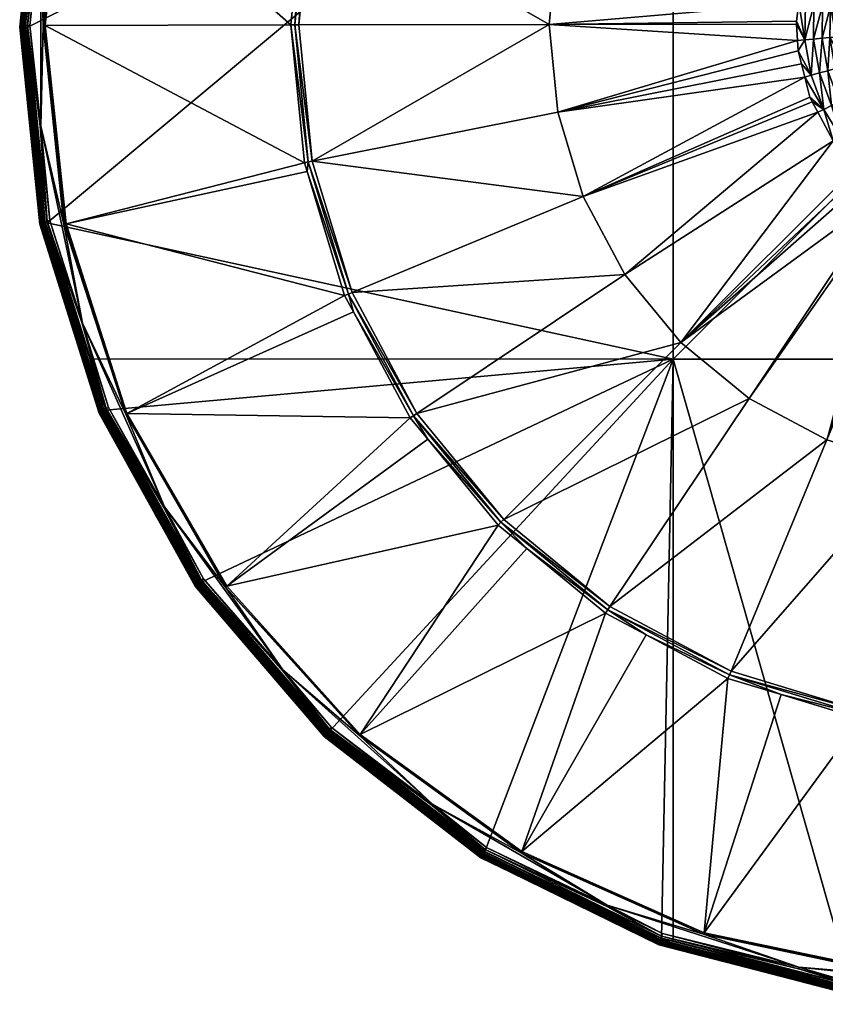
# Model space of a CAD drawing. Extents: x -0.171 to 0.171, y -0.614 to -0.003.
# Tile 1 of 256: x -0.125 to -0.022, y -0.614 to -0.488. Entities that reach past the tile are written whole.
import ezdxf

# ---------------------------------------------------------------- set-up
doc = ezdxf.new("R2010")
doc.units = 0
doc.layers.add('mesh', color=7, linetype='CONTINUOUS')

msp = doc.modelspace()

# ---------------------------------------------------------------- meshes
at = {"layer": 'mesh'}
mesh = msp.add_polyface(dxfattribs=at)
corners = [(-0.02055, -0.47261, 0.58814), (-0.01965, -0.4731, 0.5882), (-0.02146, -0.47414, 0.58817), (-0.01823, -0.47028, 0.5881), (-0.01691, -0.47014, 0.58815), (-0.01748, -0.46951, 0.58809), (-0.01605, -0.46808, 0.58806), (-0.01878, -0.47378, 0.58845), (-0.01542, -0.47174, 0.58893), (-0.01792, -0.47445, 0.58898), (-0.01617, -0.47094, 0.5884), (-0.01437, -0.46707, 0.58805), (-0.032, -0.44068, 0.58693), (-0.01368, -0.46665, 0.58804), (-0.0407, -0.44783, 0.58705), (-0.04784, -0.45653, 0.5872), (-0.02291, -0.47658, 0.58821), (-0.05315, -0.46646, 0.58738), (-0.02481, -0.481, 0.58829), (-0.05642, -0.47723, 0.58757), (-0.0744, -0.43881, 0.58572), (-0.08266, -0.45426, 0.58599), (-0.08775, -0.47102, 0.58628), (-0.08313, -0.45406, 0.58595), (-0.08249, -0.45179, 0.58585), (-0.07483, -0.43853, 0.58568), (-0.0836, -0.45387, 0.58588), (-0.08825, -0.47093, 0.58625), (-0.0884, -0.4697, 0.58616), (-0.08874, -0.47083, 0.58618), (-0.11916, -0.46325, 0.58042), (-0.04169, -0.44703, 0.56423), (-0.12158, -0.46383, 0.56681), (-0.12412, -0.4888, 0.56724), (-0.11631, -0.44702, 0.56651), (-0.04169, -0.53118, 0.56571), (0.04227, -0.44702, 0.56424), (-0.11451, -0.4397, 0.56654), (-0.12205, -0.46373, 0.56696), (-0.1143, -0.43979, 0.56643), (-0.11405, -0.43967, 0.57951), (-0.12156, -0.46361, 0.57993), (-0.11432, -0.43956, 0.57933), (-0.11926, -0.46323, 0.58038), (-0.11943, -0.4632, 0.58026), (-0.11155, -0.43894, 0.57983), (-0.11139, -0.43901, 0.57996)]
mesh.append_faces([[corners[k] for k in face] for face in [(0, 1, 2, 2), (3, 1, 0, 0), (3, 4, 1, 1), (5, 4, 3, 3), (5, 6, 4, 4), (7, 8, 9, 9), (10, 8, 7, 7), (1, 10, 7, 7), (4, 10, 1, 1), (11, 12, 13, 13), (12, 5, 14, 14), (12, 6, 5, 5), (11, 6, 12, 12), (14, 0, 15, 15), (14, 3, 0, 0), (5, 3, 14, 14), (15, 16, 17, 17), (15, 2, 16, 16), (0, 2, 15, 15), (18, 19, 17, 17), (17, 20, 15, 15), (17, 21, 20, 20), (19, 21, 17, 17), (19, 22, 21, 21), (23, 24, 25, 25), (23, 26, 24, 24), (27, 26, 23, 23), (28, 27, 29, 29), (28, 26, 27, 27), (23, 22, 27, 27), (23, 21, 22, 22), (25, 21, 23, 23), (25, 20, 21, 21), (28, 29, 30, 30), (31, 32, 33, 33), (34, 32, 31, 31), (35, 36, 31, 31), (37, 38, 39, 39), (40, 41, 42, 42), (43, 44, 45, 45), (28, 30, 46, 46), (46, 26, 28, 28), (46, 24, 26, 26)]])
mesh = msp.add_polyface(dxfattribs=at)
corners = [(-0.12183, -0.46378, 0.56685), (-0.12158, -0.46383, 0.56681), (-0.11631, -0.44702, 0.56651), (-0.12437, -0.4888, 0.56729), (-0.12205, -0.46373, 0.56696), (-0.1246, -0.48879, 0.56739), (-0.12225, -0.46369, 0.56712), (-0.1248, -0.48879, 0.56756), (-0.12239, -0.46366, 0.56732), (-0.12495, -0.48879, 0.56776), (-0.12249, -0.46363, 0.56756), (-0.12504, -0.48878, 0.568), (-0.12031, -0.45659, 0.56769), (-0.12252, -0.46362, 0.56781), (-0.1143, -0.43979, 0.56643), (-0.11451, -0.4397, 0.56654), (-0.11469, -0.43962, 0.5667), (-0.11483, -0.43955, 0.5669), (-0.11492, -0.43951, 0.56714), (-0.12022, -0.45643, 0.57845), (-0.11494, -0.4395, 0.56739), (-0.12242, -0.46345, 0.57857), (-0.12498, -0.48859, 0.57901), (-0.12156, -0.46361, 0.57993), (-0.12124, -0.46367, 0.58003), (-0.12247, -0.4757, 0.58024), (-0.12209, -0.46351, 0.57951), (-0.11454, -0.43946, 0.57909), (-0.12185, -0.46355, 0.57975), (-0.12227, -0.46347, 0.57923), (-0.11471, -0.4394, 0.57881), (-0.12238, -0.46346, 0.57891), (-0.11482, -0.43936, 0.57849), (-0.12439, -0.48857, 0.58019), (-0.12464, -0.48858, 0.57995), (-0.12482, -0.48858, 0.57967), (-0.12494, -0.48859, 0.57935), (-0.11432, -0.43956, 0.57933), (-0.1241, -0.48857, 0.58036), (-0.11712, -0.45054, 0.5798), (-0.11405, -0.43967, 0.57951), (-0.12238, -0.47571, 0.58039), (-0.11704, -0.45057, 0.57995), (-0.11139, -0.43901, 0.57996), (-0.11916, -0.46325, 0.58042), (-0.11926, -0.46323, 0.58038), (-0.12192, -0.48856, 0.58083), (-0.11943, -0.4632, 0.58026), (-0.11155, -0.43894, 0.57983)]
mesh.append_faces([[corners[k] for k in face] for face in [(0, 1, 2, 2), (0, 3, 1, 1), (4, 5, 0, 0), (6, 7, 4, 4), (8, 9, 6, 6), (10, 11, 8, 8), (12, 13, 10, 10), (14, 0, 2, 2), (14, 4, 0, 0), (15, 6, 4, 4), (16, 6, 15, 15), (16, 8, 6, 6), (17, 8, 16, 16), (17, 10, 8, 8), (18, 10, 17, 17), (18, 12, 10, 10), (19, 12, 20, 20), (21, 12, 19, 19), (21, 13, 12, 12), (22, 13, 21, 21), (23, 24, 25, 25), (26, 27, 28, 28), (29, 30, 26, 26), (31, 32, 29, 29), (31, 19, 32, 32), (21, 19, 31, 31), (33, 26, 28, 28), (34, 29, 26, 26), (35, 31, 29, 29), (36, 21, 31, 31), (23, 28, 37, 37), (23, 38, 28, 28), (25, 38, 23, 23), (39, 23, 40, 40), (39, 24, 23, 23), (41, 24, 42, 42), (41, 25, 24, 24), (24, 39, 42, 42), (43, 44, 45, 45), (46, 47, 45, 45), (42, 47, 41, 41), (42, 48, 47, 47)]])
mesh = msp.add_polyface(dxfattribs=at)
corners = [(-0.02245, -0.49927, 0.58866), (-0.02423, -0.49769, 0.58858), (-0.02488, -0.49514, 0.58854), (-0.02408, -0.49491, 0.58858), (-0.02573, -0.49179, 0.58848), (-0.02486, -0.49038, 0.5885), (-0.02531, -0.49344, 0.58851), (-0.02582, -0.49046, 0.58845), (-0.02564, -0.48571, 0.58837), (-0.02595, -0.48801, 0.58841), (-0.0248, -0.48579, 0.58842), (-0.02376, -0.49029, 0.58874), (-0.0237, -0.4859, 0.58866), (-0.05641, -0.49964, 0.58796), (-0.05314, -0.51041, 0.58815), (-0.09048, -0.48846, 0.58649), (-0.08997, -0.48846, 0.58655), (-0.08825, -0.50599, 0.58686), (-0.08874, -0.50609, 0.58679), (-0.08947, -0.48846, 0.58659), (-0.08775, -0.50589, 0.58689), (-0.12182, -0.48856, 0.58086), (-0.04169, -0.44703, 0.56423), (-0.12412, -0.4888, 0.56724), (-0.12158, -0.51376, 0.56768), (-0.12437, -0.4888, 0.56729), (-0.12183, -0.51381, 0.56772), (-0.1246, -0.48879, 0.56739), (-0.12205, -0.51386, 0.56783), (-0.1248, -0.48879, 0.56756), (-0.12225, -0.51389, 0.56799), (-0.12495, -0.48879, 0.56776), (-0.12239, -0.51392, 0.5682), (-0.12504, -0.48878, 0.568), (-0.12249, -0.51393, 0.56844), (-0.12507, -0.48878, 0.56825), (-0.12252, -0.51394, 0.56869), (-0.12242, -0.51373, 0.57945), (-0.12498, -0.48859, 0.57901), (-0.12494, -0.48859, 0.57935), (-0.12238, -0.51372, 0.57978), (-0.12482, -0.48858, 0.57967), (-0.12227, -0.51369, 0.5801), (-0.12464, -0.48858, 0.57995), (-0.12209, -0.51364, 0.58039), (-0.12439, -0.48857, 0.58019), (-0.12185, -0.51359, 0.58062), (-0.1241, -0.48857, 0.58036), (-0.12156, -0.51353, 0.5808), (-0.12378, -0.48857, 0.58047), (-0.12247, -0.50143, 0.58069), (-0.12238, -0.50142, 0.58083), (-0.11926, -0.51389, 0.58127), (-0.12209, -0.48856, 0.5807), (-0.12192, -0.48856, 0.58083), (-0.02595, -0.48839, 0.58842), (-0.05751, -0.48844, 0.58776), (-0.12238, -0.47571, 0.58039)]
mesh.append_faces([[corners[k] for k in face] for face in [(0, 1, 2, 2), (3, 4, 5, 5), (3, 6, 4, 4), (2, 6, 3, 3), (4, 7, 5, 5), (8, 5, 9, 9), (8, 10, 5, 5), (5, 11, 3, 3), (10, 12, 5, 5), (4, 6, 13, 13), (2, 13, 6, 6), (1, 14, 2, 2), (13, 7, 4, 4), (15, 16, 17, 17), (17, 18, 15, 15), (16, 19, 20, 20), (21, 15, 18, 18), (22, 23, 24, 24), (25, 26, 23, 23), (27, 28, 25, 25), (29, 30, 27, 27), (31, 32, 29, 29), (33, 34, 31, 31), (35, 36, 33, 33), (37, 35, 38, 38), (39, 40, 38, 38), (41, 42, 39, 39), (43, 44, 41, 41), (45, 46, 43, 43), (47, 48, 45, 45), (49, 50, 47, 47), (51, 50, 49, 49), (52, 53, 54, 54), (9, 5, 55, 55), (5, 7, 55, 55), (56, 55, 7, 7), (13, 56, 7, 7), (20, 56, 13, 13), (19, 56, 20, 20), (56, 9, 55, 55), (56, 8, 9, 9), (57, 53, 51, 51)]])
mesh = msp.add_polyface(dxfattribs=at)
corners = [(-0.02533, -0.4834, 0.58833), (-0.0248, -0.48579, 0.58842), (-0.02564, -0.48571, 0.58837), (-0.02389, -0.48128, 0.58834), (-0.02514, -0.48202, 0.58831), (-0.02481, -0.481, 0.58829), (-0.02283, -0.48159, 0.58859), (-0.05315, -0.46646, 0.58738), (-0.02291, -0.47658, 0.58821), (-0.02378, -0.47806, 0.58824), (-0.05642, -0.47723, 0.58757), (-0.08874, -0.47083, 0.58618), (-0.08997, -0.48846, 0.58655), (-0.09048, -0.48846, 0.58649), (-0.08825, -0.47093, 0.58625), (-0.08947, -0.48846, 0.58659), (-0.08775, -0.47102, 0.58628), (-0.11916, -0.46325, 0.58042), (-0.12182, -0.48856, 0.58086), (-0.12158, -0.51376, 0.56768), (-0.04169, -0.53118, 0.56571), (-0.04169, -0.44703, 0.56423), (-0.12437, -0.4888, 0.56729), (-0.12412, -0.4888, 0.56724), (-0.12158, -0.46383, 0.56681), (-0.12183, -0.46378, 0.56685), (-0.1246, -0.48879, 0.56739), (-0.12205, -0.46373, 0.56696), (-0.1248, -0.48879, 0.56756), (-0.12225, -0.46369, 0.56712), (-0.12495, -0.48879, 0.56776), (-0.12239, -0.46366, 0.56732), (-0.12504, -0.48878, 0.568), (-0.12249, -0.46363, 0.56756), (-0.12507, -0.48878, 0.56825), (-0.12252, -0.46362, 0.56781), (-0.12498, -0.48859, 0.57901), (-0.12439, -0.48857, 0.58019), (-0.12185, -0.46355, 0.57975), (-0.1241, -0.48857, 0.58036), (-0.12464, -0.48858, 0.57995), (-0.12209, -0.46351, 0.57951), (-0.12482, -0.48858, 0.57967), (-0.12227, -0.46347, 0.57923), (-0.12494, -0.48859, 0.57935), (-0.12238, -0.46346, 0.57891), (-0.12242, -0.46345, 0.57857), (-0.12247, -0.4757, 0.58024), (-0.12378, -0.48857, 0.58047), (-0.12238, -0.50142, 0.58083), (-0.12238, -0.47571, 0.58039), (-0.11926, -0.46323, 0.58038), (-0.12192, -0.48856, 0.58083), (-0.12209, -0.48856, 0.5807), (-0.11943, -0.4632, 0.58026), (-0.02397, -0.4785, 0.58825), (-0.05751, -0.48844, 0.58776)]
mesh.append_faces([[corners[k] for k in face] for face in [(0, 1, 2, 2), (0, 3, 1, 1), (4, 3, 0, 0), (4, 5, 3, 3), (3, 6, 1, 1), (7, 8, 9, 9), (4, 10, 5, 5), (10, 0, 2, 2), (4, 0, 10, 10), (11, 12, 13, 13), (11, 14, 12, 12), (14, 15, 12, 12), (14, 16, 15, 15), (17, 13, 18, 18), (17, 11, 13, 13), (19, 20, 21, 21), (22, 23, 24, 24), (25, 26, 22, 22), (27, 28, 26, 26), (29, 30, 28, 28), (31, 32, 30, 30), (33, 34, 32, 32), (33, 35, 34, 34), (36, 34, 35, 35), (37, 38, 39, 39), (40, 41, 37, 37), (42, 43, 40, 40), (44, 45, 42, 42), (36, 46, 44, 44), (47, 48, 39, 39), (49, 48, 50, 50), (48, 47, 50, 50), (51, 18, 52, 52), (51, 17, 18, 18), (52, 53, 54, 54), (3, 5, 55, 55), (7, 9, 55, 55), (5, 7, 55, 55), (10, 2, 56, 56), (56, 16, 10, 10), (56, 15, 16, 16), (50, 54, 53, 53)]])
mesh = msp.add_polyface(dxfattribs=at)
corners = [(0.02015, -0.4868, 0.59204), (0.02069, -0.48677, 0.59096), (0.02075, -0.4887, 0.591), (0.02371, -0.49561, 0.58859), (0.02366, -0.49826, 0.58859), (0.02196, -0.49991, 0.58867), (0.02458, -0.49586, 0.58855), (0.02498, -0.49484, 0.58853), (0.0228, -0.5005, 0.58863), (0.02144, -0.49072, 0.59005), (0.0215, -0.48673, 0.58998), (0.01911, -0.4984, 0.59018), (0.01921, -0.49624, 0.59113), (0.02064, -0.49465, 0.59012), (0.0236, -0.48659, 0.58868), (0.02244, -0.49085, 0.58927), (0.02251, -0.48666, 0.58919), (0.02354, -0.49097, 0.58875), (0.02161, -0.49496, 0.58934), (0.02266, -0.49529, 0.58883), (0.02001, -0.49888, 0.58941), (0.02098, -0.4994, 0.5889), (0.0247, -0.48651, 0.58843), (0.02463, -0.4911, 0.58851), (0.02021, -0.48867, 0.59208), (0.01996, -0.48865, 0.59317), (0.0199, -0.4868, 0.59314), (0.02009, -0.49054, 0.59211), (0.02063, -0.49062, 0.59103), (0.02033, -0.49253, 0.59106), (0.01985, -0.4905, 0.5932), (0.0198, -0.4924, 0.59214), (0.01986, -0.4944, 0.5911), (-0.04169, -0.53118, 0.56571), (0.04227, -0.53118, 0.56572), (0.04227, -0.44702, 0.56424)]
mesh.append_faces([[corners[k] for k in face] for face in [(0, 1, 2, 2), (3, 4, 5, 5), (3, 6, 4, 4), (7, 6, 3, 3), (4, 8, 5, 5), (9, 1, 10, 10), (9, 2, 1, 1), (11, 12, 13, 13), (14, 15, 16, 16), (17, 15, 14, 14), (17, 18, 15, 15), (19, 18, 17, 17), (19, 20, 18, 18), (21, 20, 19, 19), (22, 17, 14, 14), (23, 17, 22, 22), (23, 19, 17, 17), (3, 19, 23, 23), (3, 21, 19, 19), (5, 21, 3, 3), (24, 25, 26, 26), (24, 27, 25, 25), (28, 27, 24, 24), (28, 29, 27, 27), (27, 30, 25, 25), (27, 31, 30, 30), (29, 31, 27, 27), (29, 32, 31, 31), (0, 24, 26, 26), (2, 24, 0, 0), (2, 28, 24, 24), (9, 28, 2, 2), (9, 29, 28, 28), (13, 29, 9, 9), (13, 32, 29, 29), (12, 32, 13, 13), (16, 9, 10, 10), (15, 9, 16, 16), (15, 13, 9, 9), (18, 13, 15, 15), (18, 11, 13, 13), (20, 11, 18, 18), (33, 34, 35, 35)]])
mesh = msp.add_polyface(dxfattribs=at)
corners = [(-0.02031, -0.48996, 0.5921), (-0.02085, -0.49002, 0.59102), (-0.02091, -0.48809, 0.59099), (-0.02245, -0.49927, 0.58866), (-0.02321, -0.49963, 0.58861), (-0.02392, -0.49829, 0.58859), (-0.02127, -0.50327, 0.58868), (-0.02488, -0.49514, 0.58854), (-0.02408, -0.49491, 0.58858), (-0.02423, -0.49769, 0.58858), (-0.01883, -0.49747, 0.59115), (-0.01956, -0.49784, 0.59017), (-0.02098, -0.49405, 0.59011), (-0.02008, -0.49182, 0.59213), (-0.02061, -0.49193, 0.59105), (-0.02166, -0.4901, 0.59004), (-0.02161, -0.4861, 0.58997), (-0.02146, -0.49878, 0.58889), (-0.02047, -0.49829, 0.5894), (-0.01918, -0.50255, 0.58895), (-0.02195, -0.49433, 0.58933), (-0.02301, -0.49462, 0.58882), (-0.02267, -0.49019, 0.58926), (-0.02376, -0.49029, 0.58874), (-0.02261, -0.48601, 0.58918), (-0.0237, -0.4859, 0.58866), (-0.02486, -0.49038, 0.5885), (-0.02019, -0.49382, 0.59109), (-0.0196, -0.49568, 0.59112), (-0.01967, -0.49366, 0.59216), (-0.02037, -0.48808, 0.59207), (-0.02012, -0.48807, 0.59316), (-0.02006, -0.48992, 0.59319), (-0.02026, -0.48621, 0.59203), (-0.0208, -0.48617, 0.59095), (-0.02001, -0.48622, 0.59313), (-0.02008, -0.48825, 0.59883), (-0.02002, -0.48717, 0.59881), (-0.02007, -0.48824, 0.59895), (-0.02001, -0.4899, 0.59426)]
mesh.append_faces([[corners[k] for k in face] for face in [(0, 1, 2, 2), (3, 4, 5, 5), (3, 6, 4, 4), (3, 7, 8, 8), (5, 9, 3, 3), (10, 11, 12, 12), (13, 1, 0, 0), (14, 1, 13, 13), (15, 14, 12, 12), (15, 1, 14, 14), (16, 1, 15, 15), (16, 2, 1, 1), (17, 18, 19, 19), (17, 20, 18, 18), (21, 20, 17, 17), (21, 22, 20, 20), (23, 22, 21, 21), (23, 24, 22, 22), (25, 24, 23, 23), (3, 21, 17, 17), (8, 21, 3, 3), (8, 23, 21, 21), (26, 25, 23, 23), (12, 27, 28, 28), (14, 27, 12, 12), (14, 29, 27, 27), (13, 29, 14, 14), (30, 31, 32, 32), (30, 33, 31, 31), (34, 33, 30, 30), (33, 35, 31, 31), (0, 30, 32, 32), (2, 30, 0, 0), (2, 34, 30, 30), (16, 34, 2, 2), (18, 12, 11, 11), (20, 12, 18, 18), (20, 15, 12, 12), (22, 15, 20, 20), (22, 16, 15, 15), (24, 16, 22, 22), (36, 37, 38, 38), (32, 31, 39, 39)]])
mesh = msp.add_polyface(dxfattribs=at)
corners = [(-0.12182, -0.48856, 0.58086), (-0.08874, -0.50609, 0.58679), (-0.11916, -0.51387, 0.5813), (-0.11614, -0.53111, 0.56798), (-0.12158, -0.51376, 0.56768), (-0.12183, -0.51381, 0.56772), (-0.12412, -0.4888, 0.56724), (-0.12205, -0.51386, 0.56783), (-0.11451, -0.53789, 0.56825), (-0.12225, -0.51389, 0.56799), (-0.11469, -0.53797, 0.56841), (-0.12239, -0.51392, 0.5682), (-0.11483, -0.53802, 0.56862), (-0.12249, -0.51393, 0.56844), (-0.11492, -0.53806, 0.56886), (-0.12031, -0.52097, 0.56881), (-0.12252, -0.51394, 0.56869), (-0.12437, -0.4888, 0.56729), (-0.1246, -0.48879, 0.56739), (-0.1248, -0.48879, 0.56756), (-0.12495, -0.48879, 0.56776), (-0.12504, -0.48878, 0.568), (-0.12242, -0.51373, 0.57945), (-0.12507, -0.48878, 0.56825), (-0.12022, -0.52075, 0.57957), (-0.11486, -0.53784, 0.57987), (-0.12238, -0.51372, 0.57978), (-0.12498, -0.48859, 0.57901), (-0.11482, -0.53782, 0.58021), (-0.12227, -0.51369, 0.5801), (-0.11471, -0.53776, 0.58052), (-0.12209, -0.51364, 0.58039), (-0.11454, -0.53769, 0.58081), (-0.12185, -0.51359, 0.58062), (-0.11432, -0.53759, 0.58104), (-0.12156, -0.51353, 0.5808), (-0.11405, -0.53747, 0.58121), (-0.12124, -0.51346, 0.5809), (-0.11712, -0.5266, 0.58113), (-0.12247, -0.50143, 0.58069), (-0.12494, -0.48859, 0.57935), (-0.12482, -0.48858, 0.57967), (-0.12464, -0.48858, 0.57995), (-0.12439, -0.48857, 0.58019), (-0.1241, -0.48857, 0.58036), (-0.11704, -0.52656, 0.58127), (-0.12238, -0.50142, 0.58083), (-0.11926, -0.51389, 0.58127), (-0.11139, -0.53811, 0.58169), (-0.12192, -0.48856, 0.58083), (-0.11943, -0.51393, 0.58114), (-0.12209, -0.48856, 0.5807), (-0.11155, -0.53818, 0.58156)]
mesh.append_faces([[corners[k] for k in face] for face in [(0, 1, 2, 2), (3, 4, 5, 5), (6, 5, 4, 4), (7, 8, 5, 5), (9, 10, 7, 7), (11, 12, 9, 9), (13, 14, 11, 11), (13, 15, 14, 14), (16, 15, 13, 13), (17, 7, 5, 5), (18, 9, 7, 7), (19, 11, 9, 9), (20, 13, 11, 11), (21, 16, 13, 13), (22, 16, 23, 23), (24, 16, 22, 22), (24, 15, 16, 16), (25, 15, 24, 24), (24, 22, 26, 26), (27, 26, 22, 22), (26, 28, 24, 24), (29, 30, 26, 26), (31, 32, 29, 29), (33, 34, 31, 31), (35, 36, 33, 33), (35, 37, 38, 38), (39, 37, 35, 35), (40, 29, 26, 26), (41, 31, 29, 29), (42, 33, 31, 31), (43, 35, 33, 33), (44, 39, 35, 35), (45, 37, 46, 46), (45, 38, 37, 37), (37, 39, 46, 46), (47, 2, 48, 48), (49, 2, 47, 47), (49, 0, 2, 2), (47, 50, 51, 51), (48, 50, 47, 47), (48, 52, 50, 50), (46, 50, 45, 45), (46, 51, 50, 50)]])
mesh = msp.add_polyface(dxfattribs=at)
corners = [(-0.05314, -0.51041, 0.58815), (-0.08266, -0.52266, 0.58719), (-0.08775, -0.50589, 0.58689), (-0.04783, -0.52034, 0.58832), (-0.0744, -0.53811, 0.58746), (-0.08825, -0.50599, 0.58686), (-0.0884, -0.50722, 0.58681), (-0.08874, -0.50609, 0.58679), (-0.08313, -0.52285, 0.58715), (-0.0836, -0.52305, 0.58709), (-0.08249, -0.52513, 0.58713), (-0.07483, -0.53839, 0.58742), (-0.07524, -0.53868, 0.58736), (-0.073, -0.54141, 0.58741), (-0.06365, -0.55201, 0.58766), (-0.08997, -0.48846, 0.58655), (-0.11916, -0.51387, 0.5813), (-0.04169, -0.53118, 0.56571), (-0.11407, -0.5377, 0.5681), (-0.10189, -0.55965, 0.56848), (-0.11614, -0.53111, 0.56798), (-0.12158, -0.51376, 0.56768), (-0.1143, -0.5378, 0.56814), (-0.10228, -0.55992, 0.56864), (-0.10209, -0.55979, 0.56853), (-0.11451, -0.53789, 0.56825), (-0.10245, -0.56003, 0.5688), (-0.11469, -0.53797, 0.56841), (-0.10257, -0.56011, 0.56901), (-0.10265, -0.56016, 0.56924), (-0.10778, -0.55096, 0.56934), (-0.10267, -0.56017, 0.5695), (-0.10259, -0.55993, 0.58025), (-0.08819, -0.57671, 0.58055), (-0.10256, -0.5599, 0.58059), (-0.10666, -0.5501, 0.58154), (-0.10161, -0.55922, 0.5817), (-0.10187, -0.5594, 0.5816), (-0.10211, -0.55957, 0.58143), (-0.11432, -0.53759, 0.58104), (-0.10231, -0.55972, 0.58119), (-0.11454, -0.53769, 0.58081), (-0.10246, -0.55983, 0.58091), (-0.11471, -0.53776, 0.58052), (-0.11482, -0.53782, 0.58021), (-0.1077, -0.55073, 0.58009), (-0.09147, -0.57084, 0.58205), (-0.10658, -0.55004, 0.58168), (-0.09865, -0.56016, 0.58207), (-0.09879, -0.56027, 0.58195), (-0.11155, -0.53818, 0.58156), (-0.064, -0.55237, 0.5876), (-0.11139, -0.53811, 0.58169)]
mesh.append_faces([[corners[k] for k in face] for face in [(0, 1, 2, 2), (3, 4, 1, 1), (5, 6, 7, 7), (8, 6, 5, 5), (8, 9, 6, 6), (8, 10, 9, 9), (11, 10, 8, 8), (11, 12, 10, 10), (11, 13, 12, 12), (14, 13, 11, 11), (8, 4, 11, 11), (8, 1, 4, 4), (5, 1, 8, 8), (5, 2, 1, 1), (15, 2, 5, 5), (16, 6, 9, 9), (16, 7, 6, 6), (17, 18, 19, 19), (17, 20, 18, 18), (21, 20, 17, 17), (22, 23, 24, 24), (25, 26, 23, 23), (27, 28, 26, 26), (29, 30, 31, 31), (32, 31, 30, 30), (33, 31, 32, 32), (33, 32, 34, 34), (35, 36, 37, 37), (38, 39, 37, 37), (40, 41, 38, 38), (42, 43, 40, 40), (34, 44, 42, 42), (32, 45, 34, 34), (46, 36, 47, 47), (36, 35, 47, 47), (48, 49, 50, 50), (48, 13, 51, 51), (48, 12, 13, 13), (52, 12, 48, 48), (52, 10, 12, 12), (52, 9, 10, 10), (47, 49, 46, 46), (47, 50, 49, 49)]])
mesh = msp.add_polyface(dxfattribs=at)
corners = [(-0.01699, -0.50664, 0.58879), (-0.01824, -0.5066, 0.58874), (-0.02127, -0.50327, 0.58868), (-0.0176, -0.50731, 0.58875), (-0.01688, -0.50809, 0.58876), (-0.02006, -0.50321, 0.58873), (-0.02245, -0.49927, 0.58866), (-0.01918, -0.50255, 0.58895), (-0.01829, -0.50189, 0.58946), (-0.01624, -0.50583, 0.58901), (-0.02047, -0.49829, 0.5894), (-0.02146, -0.49878, 0.58889), (-0.02488, -0.49514, 0.58854), (-0.05314, -0.51041, 0.58815), (-0.05641, -0.49964, 0.58796), (-0.04783, -0.52034, 0.58832), (-0.04069, -0.52904, 0.58847), (-0.02321, -0.49963, 0.58861), (-0.02392, -0.49829, 0.58859), (-0.02423, -0.49769, 0.58858), (-0.01434, -0.50976, 0.58879), (-0.03199, -0.53618, 0.5886), (-0.01376, -0.51013, 0.5888), (-0.02206, -0.54149, 0.58869), (-0.08775, -0.50589, 0.58689), (-0.08266, -0.52266, 0.58719), (-0.0744, -0.53811, 0.58746), (-0.06329, -0.55165, 0.58769), (-0.04974, -0.56277, 0.58789), (-0.03429, -0.57103, 0.58803), (-0.01129, -0.54476, 0.58875), (-0.06365, -0.55201, 0.58766), (-0.064, -0.55237, 0.5876), (-0.073, -0.54141, 0.58741), (-0.06035, -0.55537, 0.58765), (-0.05002, -0.56319, 0.58786), (-0.0503, -0.56361, 0.5878), (-0.07483, -0.53839, 0.58742), (-0.10189, -0.55965, 0.56848), (-0.08554, -0.57869, 0.56881), (-0.04169, -0.53118, 0.56571), (-0.08161, -0.57909, 0.58241)]
mesh.append_faces([[corners[k] for k in face] for face in [(0, 1, 2, 2), (0, 3, 1, 1), (4, 3, 0, 0), (5, 2, 6, 6), (5, 0, 2, 2), (7, 8, 9, 9), (7, 10, 8, 8), (0, 7, 9, 9), (5, 7, 0, 0), (5, 11, 7, 7), (6, 11, 5, 5), (12, 13, 14, 14), (15, 2, 16, 16), (15, 17, 2, 2), (13, 17, 15, 15), (13, 18, 17, 17), (19, 18, 13, 13), (16, 3, 4, 4), (16, 1, 3, 3), (2, 1, 16, 16), (20, 16, 4, 4), (20, 21, 16, 16), (22, 21, 20, 20), (22, 23, 21, 21), (13, 24, 14, 14), (15, 25, 13, 13), (16, 26, 15, 15), (16, 27, 26, 26), (21, 27, 16, 16), (21, 28, 27, 27), (23, 28, 21, 21), (23, 29, 28, 28), (30, 29, 23, 23), (31, 32, 33, 33), (31, 34, 32, 32), (35, 34, 31, 31), (35, 36, 34, 34), (31, 28, 35, 35), (31, 27, 28, 28), (37, 27, 31, 31), (37, 26, 27, 27), (38, 39, 40, 40), (41, 32, 34, 34)]])
mesh = msp.add_polyface(dxfattribs=at)
corners = [(-0.02206, -0.54149, 0.58869), (-0.00951, -0.51232, 0.58884), (-0.01129, -0.54476, 0.58875), (-0.01155, -0.51158, 0.58882), (-0.00993, -0.51217, 0.58883), (-0.00494, -0.51371, 0.58886), (-0.00008, -0.54586, 0.58876), (-0.01752, -0.57611, 0.58812), (-0.00008, -0.57783, 0.58815), (-0.01762, -0.57661, 0.58809), (-0.00949, -0.57792, 0.58805), (-0.01772, -0.57711, 0.58803), (-0.00008, -0.57834, 0.58812), (-0.00008, -0.57884, 0.58806), (-0.01281, -0.60961, 0.58297), (-0.01887, -0.61139, 0.56938), (0.04227, -0.53118, 0.56572), (-0.04169, -0.53118, 0.56571), (0.00621, -0.61291, 0.56945), (0.0062, -0.61266, 0.56941), (-0.0189, -0.61163, 0.56943), (-0.01894, -0.61186, 0.56954), (0.00622, -0.61314, 0.56956), (-0.01897, -0.61205, 0.56971), (0.00623, -0.61333, 0.56973), (0.00624, -0.61348, 0.56994), (-0.01899, -0.6122, 0.56992), (0.00625, -0.61357, 0.57018), (-0.019, -0.61229, 0.57015), (-0.00006, -0.61327, 0.57042), (-0.01901, -0.61231, 0.57041), (-0.00006, -0.61299, 0.58118), (-0.019, -0.61203, 0.58116), (-0.01899, -0.61198, 0.5815), (0.00624, -0.61326, 0.58152), (0.00624, -0.61314, 0.58184), (-0.01897, -0.61186, 0.58182), (0.00623, -0.61295, 0.58212), (-0.01894, -0.61167, 0.5821), (0.00621, -0.6127, 0.58235), (-0.01891, -0.61143, 0.58233), (0.0062, -0.61241, 0.58252), (-0.01886, -0.61114, 0.5825), (-0.00006, -0.61177, 0.58262), (-0.01881, -0.61081, 0.5826), (-0.00008, -0.61152, 0.58276), (-0.01282, -0.60971, 0.58294), (0.01264, -0.60961, 0.58297), (0.01265, -0.60971, 0.58294), (-0.01284, -0.60989, 0.58282), (0.01267, -0.60989, 0.58282), (-0.02565, -0.60883, 0.58271)]
mesh.append_faces([[corners[k] for k in face] for face in [(0, 1, 2, 2), (3, 4, 0, 0), (5, 6, 2, 2), (6, 7, 2, 2), (6, 8, 7, 7), (9, 10, 11, 11), (12, 10, 9, 9), (12, 13, 10, 10), (9, 8, 12, 12), (9, 7, 8, 8), (14, 10, 13, 13), (14, 11, 10, 10), (15, 16, 17, 17), (18, 19, 15, 15), (20, 18, 15, 15), (21, 22, 20, 20), (23, 24, 21, 21), (23, 25, 24, 24), (26, 25, 23, 23), (26, 27, 25, 25), (28, 27, 26, 26), (28, 29, 27, 27), (30, 29, 28, 28), (31, 30, 32, 32), (31, 29, 30, 30), (31, 32, 33, 33), (33, 34, 31, 31), (33, 35, 34, 34), (36, 35, 33, 33), (36, 37, 35, 35), (38, 37, 36, 36), (38, 39, 37, 37), (40, 39, 38, 38), (40, 41, 39, 39), (42, 41, 40, 40), (42, 43, 41, 41), (42, 44, 43, 43), (45, 43, 44, 44), (46, 14, 47, 47), (48, 49, 46, 46), (48, 50, 49, 49), (51, 49, 45, 45)]])
mesh = msp.add_polyface(dxfattribs=at)
corners = [(-0.1143, -0.5378, 0.56814), (-0.11407, -0.5377, 0.5681), (-0.11614, -0.53111, 0.56798), (-0.10209, -0.55979, 0.56853), (-0.10189, -0.55965, 0.56848), (-0.11451, -0.53789, 0.56825), (-0.10228, -0.55992, 0.56864), (-0.11469, -0.53797, 0.56841), (-0.10245, -0.56003, 0.5688), (-0.11483, -0.53802, 0.56862), (-0.10257, -0.56011, 0.56901), (-0.10265, -0.56016, 0.56924), (-0.11492, -0.53806, 0.56886), (-0.12183, -0.51381, 0.56772), (-0.12205, -0.51386, 0.56783), (-0.12225, -0.51389, 0.56799), (-0.12239, -0.51392, 0.5682), (-0.10778, -0.55096, 0.56934), (-0.11494, -0.53806, 0.56911), (-0.12031, -0.52097, 0.56881), (-0.11486, -0.53784, 0.57987), (-0.1077, -0.55073, 0.58009), (-0.10259, -0.55993, 0.58025), (-0.11482, -0.53782, 0.58021), (-0.12022, -0.52075, 0.57957), (-0.12238, -0.51372, 0.57978), (-0.11471, -0.53776, 0.58052), (-0.12227, -0.51369, 0.5801), (-0.11454, -0.53769, 0.58081), (-0.12209, -0.51364, 0.58039), (-0.11432, -0.53759, 0.58104), (-0.12185, -0.51359, 0.58062), (-0.11405, -0.53747, 0.58121), (-0.10187, -0.5594, 0.5816), (-0.10666, -0.5501, 0.58154), (-0.10211, -0.55957, 0.58143), (-0.10231, -0.55972, 0.58119), (-0.10246, -0.55983, 0.58091), (-0.10256, -0.5599, 0.58059), (-0.11375, -0.53734, 0.58132), (-0.11712, -0.5266, 0.58113), (-0.12156, -0.51353, 0.5808), (-0.10658, -0.55004, 0.58168), (-0.11704, -0.52656, 0.58127), (-0.09865, -0.56016, 0.58207), (-0.11155, -0.53818, 0.58156), (-0.11139, -0.53811, 0.58169), (-0.11916, -0.51387, 0.5813), (-0.0836, -0.52305, 0.58709), (-0.11943, -0.51393, 0.58114)]
mesh.append_faces([[corners[k] for k in face] for face in [(0, 1, 2, 2), (3, 4, 1, 1), (0, 3, 1, 1), (5, 6, 0, 0), (7, 8, 5, 5), (9, 10, 7, 7), (9, 11, 10, 10), (12, 11, 9, 9), (13, 0, 2, 2), (13, 5, 0, 0), (14, 7, 5, 5), (15, 9, 7, 7), (16, 12, 9, 9), (12, 17, 11, 11), (12, 18, 17, 17), (19, 18, 12, 12), (20, 18, 19, 19), (21, 18, 20, 20), (21, 17, 18, 18), (22, 17, 21, 21), (23, 20, 24, 24), (23, 21, 20, 20), (25, 26, 23, 23), (27, 28, 26, 26), (29, 30, 28, 28), (31, 32, 30, 30), (33, 32, 34, 34), (33, 30, 32, 32), (35, 28, 30, 30), (36, 26, 28, 28), (37, 23, 26, 26), (38, 21, 23, 23), (32, 39, 34, 34), (32, 40, 39, 39), (41, 40, 32, 32), (42, 39, 43, 43), (42, 34, 39, 39), (39, 40, 43, 43), (44, 45, 46, 46), (47, 48, 46, 46), (43, 45, 42, 42), (43, 49, 45, 45)]])
mesh = msp.add_polyface(dxfattribs=at)
corners = [(-0.04169, -0.53118, 0.56571), (-0.08554, -0.57869, 0.56881), (-0.06569, -0.59405, 0.56908), (-0.06595, -0.59445, 0.56924), (-0.08587, -0.57903, 0.56897), (-0.06605, -0.59462, 0.5694), (-0.06583, -0.59426, 0.56913), (-0.08571, -0.57887, 0.56886), (-0.0434, -0.60573, 0.5696), (-0.04333, -0.60555, 0.56943), (-0.04325, -0.60533, 0.56932), (-0.08601, -0.57917, 0.56913), (-0.08611, -0.57928, 0.56934), (-0.06613, -0.59474, 0.56961), (-0.06618, -0.59482, 0.56985), (-0.04348, -0.60595, 0.57004), (-0.0662, -0.59484, 0.5701), (-0.06242, -0.59669, 0.57013), (-0.08618, -0.57934, 0.56958), (-0.0862, -0.57936, 0.56983), (-0.06615, -0.59457, 0.58086), (-0.06237, -0.59642, 0.58089), (-0.06613, -0.59453, 0.5812), (-0.06607, -0.59442, 0.58151), (-0.0434, -0.60554, 0.58171), (-0.06597, -0.59426, 0.5818), (-0.04334, -0.60536, 0.58199), (-0.06584, -0.59405, 0.58203), (-0.04326, -0.60512, 0.58222), (-0.06568, -0.5938, 0.5822), (-0.04315, -0.60485, 0.58239), (-0.07243, -0.58816, 0.5822), (-0.06551, -0.59352, 0.5823), (-0.08553, -0.57844, 0.58193), (-0.08573, -0.57866, 0.58176), (-0.0859, -0.57884, 0.58153), (-0.08602, -0.57898, 0.58124), (-0.0861, -0.57907, 0.58093), (-0.08613, -0.5791, 0.58059), (-0.0853, -0.5782, 0.58203), (-0.0501, -0.60089, 0.58257), (-0.07236, -0.58804, 0.58235), (-0.061, -0.59406, 0.58267), (-0.08172, -0.57922, 0.58228), (-0.08161, -0.57909, 0.58241), (-0.06109, -0.59421, 0.58254), (-0.0503, -0.56361, 0.5878), (-0.06035, -0.55537, 0.58765), (-0.09147, -0.57084, 0.58205)]
mesh.append_faces([[corners[k] for k in face] for face in [(0, 1, 2, 2), (3, 4, 5, 5), (6, 7, 3, 3), (6, 1, 7, 7), (2, 1, 6, 6), (8, 3, 5, 5), (9, 6, 3, 3), (10, 2, 6, 6), (11, 12, 13, 13), (14, 13, 12, 12), (15, 13, 14, 14), (5, 11, 13, 13), (4, 11, 5, 5), (14, 16, 17, 17), (18, 16, 14, 14), (18, 19, 16, 16), (20, 16, 19, 19), (21, 16, 20, 20), (21, 17, 16, 16), (21, 20, 22, 22), (23, 24, 22, 22), (25, 26, 23, 23), (27, 28, 25, 25), (29, 30, 27, 27), (31, 32, 29, 29), (29, 33, 31, 31), (29, 34, 33, 33), (27, 34, 29, 29), (27, 35, 34, 34), (25, 35, 27, 27), (23, 36, 25, 25), (22, 37, 23, 23), (20, 38, 22, 22), (33, 39, 31, 31), (40, 32, 41, 41), (41, 31, 39, 39), (32, 31, 41, 41), (42, 43, 44, 44), (42, 45, 43, 43), (44, 46, 42, 42), (44, 47, 46, 46), (41, 43, 45, 45), (48, 43, 41, 41)]])
mesh = msp.add_polyface(dxfattribs=at)
corners = [(-0.01129, -0.54476, 0.58875), (-0.01752, -0.57611, 0.58812), (-0.03429, -0.57103, 0.58803), (-0.05002, -0.56319, 0.58786), (-0.0451, -0.56639, 0.58785), (-0.0503, -0.56361, 0.5878), (-0.03448, -0.5715, 0.588), (-0.03468, -0.57196, 0.58794), (-0.0279, -0.57402, 0.58798), (-0.01762, -0.57661, 0.58809), (-0.01772, -0.57711, 0.58803), (-0.04974, -0.56277, 0.58789), (-0.04169, -0.53118, 0.56571), (-0.04169, -0.60548, 0.56928), (-0.01887, -0.61139, 0.56938), (-0.04316, -0.6051, 0.56927), (-0.06569, -0.59405, 0.56908), (-0.0434, -0.60573, 0.5696), (-0.06605, -0.59462, 0.5694), (-0.04345, -0.60587, 0.5698), (-0.04333, -0.60555, 0.56943), (-0.06595, -0.59445, 0.56924), (-0.04325, -0.60533, 0.56932), (-0.06583, -0.59426, 0.56913), (-0.06613, -0.59474, 0.56961), (-0.04348, -0.60595, 0.57004), (-0.06618, -0.59482, 0.56985), (-0.06242, -0.59669, 0.57013), (-0.04346, -0.6057, 0.58105), (-0.06237, -0.59642, 0.58089), (-0.04349, -0.60597, 0.5703), (-0.04345, -0.60565, 0.58139), (-0.06613, -0.59453, 0.5812), (-0.0434, -0.60554, 0.58171), (-0.06607, -0.59442, 0.58151), (-0.04334, -0.60536, 0.58199), (-0.06597, -0.59426, 0.5818), (-0.04326, -0.60512, 0.58222), (-0.06584, -0.59405, 0.58203), (-0.04315, -0.60485, 0.58239), (-0.06568, -0.5938, 0.5822), (-0.05015, -0.60106, 0.58243), (-0.06551, -0.59352, 0.5823), (-0.0501, -0.60089, 0.58257), (-0.04304, -0.60454, 0.58249), (-0.03773, -0.60442, 0.58285), (-0.06109, -0.59421, 0.58254), (-0.061, -0.59406, 0.58267), (-0.03779, -0.60459, 0.58272), (-0.01281, -0.60961, 0.58297), (-0.07236, -0.58804, 0.58235)]
mesh.append_faces([[corners[k] for k in face] for face in [(0, 1, 2, 2), (3, 4, 5, 5), (6, 4, 3, 3), (6, 7, 4, 4), (6, 8, 7, 7), (9, 8, 6, 6), (9, 10, 8, 8), (6, 1, 9, 9), (6, 2, 1, 1), (3, 2, 6, 6), (3, 11, 2, 2), (12, 13, 14, 14), (12, 15, 13, 13), (12, 16, 15, 15), (17, 18, 19, 19), (20, 21, 17, 17), (22, 23, 20, 20), (15, 16, 22, 22), (19, 24, 25, 25), (18, 24, 19, 19), (26, 27, 25, 25), (28, 27, 29, 29), (28, 30, 27, 27), (31, 28, 29, 29), (32, 31, 29, 29), (32, 33, 31, 31), (34, 35, 33, 33), (36, 37, 35, 35), (38, 39, 37, 37), (40, 41, 39, 39), (40, 42, 41, 41), (43, 41, 42, 42), (44, 41, 43, 43), (45, 46, 47, 47), (45, 48, 46, 46), (45, 10, 49, 49), (45, 8, 10, 10), (45, 7, 8, 8), (47, 7, 45, 45), (47, 4, 7, 7), (47, 5, 4, 4), (43, 46, 48, 48), (50, 46, 43, 43)]])
mesh = msp.add_polyface(dxfattribs=at)
corners = [(-0.06595, -0.59445, 0.56924), (-0.08571, -0.57887, 0.56886), (-0.08587, -0.57903, 0.56897), (-0.06618, -0.59482, 0.56985), (-0.08611, -0.57928, 0.56934), (-0.08618, -0.57934, 0.56958), (-0.08825, -0.57697, 0.56979), (-0.0862, -0.57936, 0.56983), (-0.10265, -0.56016, 0.56924), (-0.10257, -0.56011, 0.56901), (-0.10245, -0.56003, 0.5688), (-0.08601, -0.57917, 0.56913), (-0.10228, -0.55992, 0.56864), (-0.10209, -0.55979, 0.56853), (-0.10189, -0.55965, 0.56848), (-0.08554, -0.57869, 0.56881), (-0.10267, -0.56017, 0.5695), (-0.08819, -0.57671, 0.58055), (-0.08613, -0.5791, 0.58059), (-0.06615, -0.59457, 0.58086), (-0.0861, -0.57907, 0.58093), (-0.10256, -0.5599, 0.58059), (-0.08602, -0.57898, 0.58124), (-0.10246, -0.55983, 0.58091), (-0.0859, -0.57884, 0.58153), (-0.10231, -0.55972, 0.58119), (-0.08573, -0.57866, 0.58176), (-0.10211, -0.55957, 0.58143), (-0.08553, -0.57844, 0.58193), (-0.10187, -0.5594, 0.5816), (-0.06597, -0.59426, 0.5818), (-0.06607, -0.59442, 0.58151), (-0.06613, -0.59453, 0.5812), (-0.09155, -0.57093, 0.5819), (-0.0853, -0.5782, 0.58203), (-0.10161, -0.55922, 0.5817), (-0.07236, -0.58804, 0.58235), (-0.09147, -0.57084, 0.58205), (-0.08161, -0.57909, 0.58241), (-0.09879, -0.56027, 0.58195), (-0.09865, -0.56016, 0.58207), (-0.08172, -0.57922, 0.58228), (-0.064, -0.55237, 0.5876)]
mesh.append_faces([[corners[k] for k in face] for face in [(0, 1, 2, 2), (3, 4, 5, 5), (6, 7, 5, 5), (5, 8, 6, 6), (5, 9, 8, 8), (4, 9, 5, 5), (4, 10, 9, 9), (11, 10, 4, 4), (11, 12, 10, 10), (2, 12, 11, 11), (2, 13, 12, 12), (1, 13, 2, 2), (1, 14, 13, 13), (15, 14, 1, 1), (8, 16, 6, 6), (17, 6, 16, 16), (18, 6, 17, 17), (18, 7, 6, 6), (19, 7, 18, 18), (20, 18, 17, 17), (21, 20, 17, 17), (21, 22, 20, 20), (23, 22, 21, 21), (23, 24, 22, 22), (25, 24, 23, 23), (25, 26, 24, 24), (27, 26, 25, 25), (27, 28, 26, 26), (29, 28, 27, 27), (30, 22, 24, 24), (31, 20, 22, 22), (32, 18, 20, 20), (28, 33, 34, 34), (29, 33, 28, 28), (29, 35, 33, 33), (36, 34, 37, 37), (37, 33, 35, 35), (34, 33, 37, 37), (38, 39, 40, 40), (38, 41, 39, 39), (40, 42, 38, 38), (37, 39, 41, 41)]])
mesh = msp.add_polyface(dxfattribs=at)
corners = [(-0.04169, -0.60548, 0.56928), (-0.04316, -0.6051, 0.56927), (-0.04325, -0.60533, 0.56932), (-0.01899, -0.6122, 0.56992), (-0.04345, -0.60587, 0.5698), (-0.019, -0.61229, 0.57015), (-0.0434, -0.60573, 0.5696), (-0.01897, -0.61205, 0.56971), (-0.04333, -0.60555, 0.56943), (-0.01894, -0.61186, 0.56954), (-0.0189, -0.61163, 0.56943), (-0.01887, -0.61139, 0.56938), (-0.03227, -0.60888, 0.57035), (-0.01901, -0.61231, 0.57041), (-0.04348, -0.60595, 0.57004), (-0.04349, -0.60597, 0.5703), (-0.06242, -0.59669, 0.57013), (-0.03225, -0.6086, 0.5811), (-0.04346, -0.6057, 0.58105), (-0.019, -0.61203, 0.58116), (-0.04345, -0.60565, 0.58139), (-0.02567, -0.60904, 0.58257), (-0.01881, -0.61081, 0.5826), (-0.01886, -0.61114, 0.5825), (-0.04315, -0.60485, 0.58239), (-0.04326, -0.60512, 0.58222), (-0.01891, -0.61143, 0.58233), (-0.04334, -0.60536, 0.58199), (-0.01894, -0.61167, 0.5821), (-0.0434, -0.60554, 0.58171), (-0.01897, -0.61186, 0.58182), (-0.01899, -0.61198, 0.5815), (-0.04304, -0.60454, 0.58249), (-0.05015, -0.60106, 0.58243), (-0.00008, -0.61152, 0.58276), (-0.02565, -0.60883, 0.58271), (-0.0501, -0.60089, 0.58257), (-0.03773, -0.60442, 0.58285), (-0.01281, -0.60961, 0.58297), (-0.01282, -0.60971, 0.58294), (-0.03779, -0.60459, 0.58272), (-0.01284, -0.60989, 0.58282)]
mesh.append_faces([[corners[k] for k in face] for face in [(0, 1, 2, 2), (3, 4, 5, 5), (3, 6, 4, 4), (7, 6, 3, 3), (7, 8, 6, 6), (9, 8, 7, 7), (9, 2, 8, 8), (10, 2, 9, 9), (10, 0, 2, 2), (11, 0, 10, 10), (5, 12, 13, 13), (5, 14, 12, 12), (4, 14, 5, 5), (14, 15, 12, 12), (14, 16, 15, 15), (17, 15, 18, 18), (17, 12, 15, 15), (19, 12, 17, 17), (19, 13, 12, 12), (20, 17, 18, 18), (21, 22, 23, 23), (23, 24, 21, 21), (23, 25, 24, 24), (26, 25, 23, 23), (26, 27, 25, 25), (28, 27, 26, 26), (28, 29, 27, 27), (30, 29, 28, 28), (30, 20, 29, 29), (31, 20, 30, 30), (31, 17, 20, 20), (19, 17, 31, 31), (24, 32, 21, 21), (24, 33, 32, 32), (34, 22, 35, 35), (35, 32, 36, 36), (35, 21, 32, 32), (22, 21, 35, 35), (37, 38, 39, 39), (39, 40, 37, 37), (39, 41, 40, 40), (35, 40, 41, 41), (36, 40, 35, 35)]])

doc.saveas('drawing.dxf')
